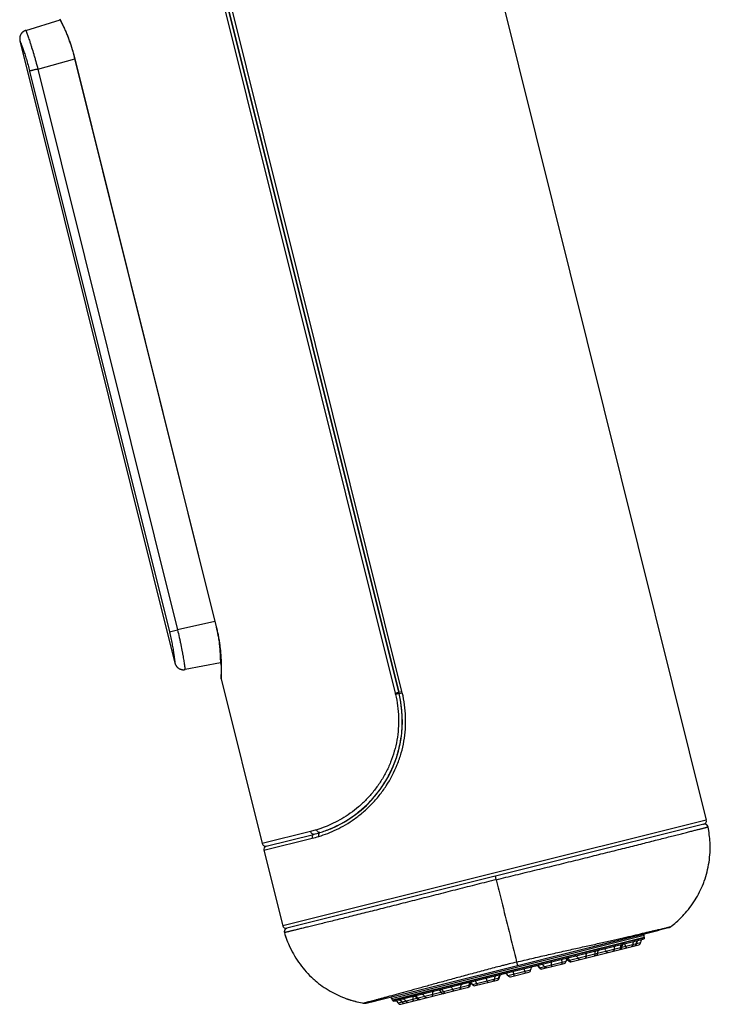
# Model space of a CAD drawing. Header units: millimetres. Extents: x 334 to 1070, y -10 to 753.
# Tile 22 of 23: x 1011 to 1070, y 620 to 705. Entities that reach past the tile are written whole.
import ezdxf

# ---------------------------------------------------------------- set-up
doc = ezdxf.new("R2010")
doc.units = ezdxf.units.MM
doc.header["$LTSCALE"] = 65.395
doc.layers.get('0').update_dxf_attribs({"linetype": 'CONTINUOUS'})

msp = doc.modelspace()

# ---------------------------------------------------------------- linework, layer by layer
at = {"color": 7, "linetype": 'CONTINUOUS'}
for p, q in [((1048.991, 720.461), (1069.986, 636.257)), ((1043.531, 647.235), (1026.658, 714.893)), ((1026.663, 714.894), (1043.533, 647.236)), ((1011.457, 704.12), (1014.412, 705.023)), ((1014.369, 705.106), (1014.409, 705.029)), ((1014.408, 705.032), (1014.44, 704.968)), ((1010.949, 703.221), (1024.283, 649.742)), ((1015.605, 701.911), (1027.837, 652.853)), ((1028.19, 649.778), (1025.153, 649.187)), ((1028.19, 649.778), (1028.265, 649.479)), ((1028.261, 649.67), (1028.264, 649.527)), ((1028.264, 649.527), (1028.266, 649.392)), ((1028.265, 649.038), (1028.264, 648.938)), ((1028.266, 649.147), (1028.265, 649.038)), ((1028.266, 649.392), (1028.266, 649.265)), ((1028.266, 649.265), (1028.266, 649.147)), ((1028.254, 648.563), (1028.25, 648.484)), ((1028.25, 648.484), (1028.25, 648.483)), ((1028.252, 648.441), (1028.252, 648.436)), ((1028.252, 648.436), (1028.253, 648.426)), ((1028.253, 648.426), (1028.254, 648.423)), ((1028.257, 648.664), (1028.254, 648.563)), ((1028.254, 648.423), (1028.256, 648.412)), ((1028.256, 648.412), (1028.256, 648.41)), ((1028.256, 648.41), (1028.259, 648.397)), ((1028.26, 648.767), (1028.257, 648.664)), ((1028.259, 648.397), (1031.79, 634.235)), ((1028.262, 648.847), (1028.26, 648.767)), ((1028.264, 648.938), (1028.262, 648.847)), ((1069.767, 635.893), (1033.915, 626.954)), ((1069.751, 635.889), (1069.767, 635.893)), ((1069.78, 635.896), (1069.767, 635.893)), ((1069.806, 635.9), (1069.804, 635.899)), ((1069.809, 635.9), (1069.806, 635.9)), ((1069.825, 635.901), (1069.809, 635.9)), ((1070.134, 635.663), (1070.13, 635.677)), ((1032.123, 634.007), (1036.209, 635.026)), ((1036.739, 635.173), (1036.753, 635.177)), ((1031.935, 633.653), (1033.551, 627.172)), ((1038.847, 628.184), (1033.916, 626.954)), ((1067.779, 627.833), (1067.903, 627.958)), ((1067.956, 628.013), (1068.063, 628.128)), ((1066.91, 627.081), (1066.924, 627.092)), ((1066.924, 627.092), (1067.03, 627.173)), ((1067.402, 627.481), (1067.528, 627.594)), ((1067.528, 627.594), (1067.654, 627.711)), ((1067.654, 627.711), (1067.779, 627.833)), ((1033.878, 626.942), (1033.876, 626.941)), ((1033.878, 626.942), (1033.878, 626.942)), ((1033.9, 626.95), (1033.915, 626.954)), ((1033.924, 626.956), (1033.915, 626.954)), ((1053.745, 623.764), (1066.744, 627.006)), ((1057.844, 624.787), (1065.918, 626.8)), ((1064.64, 626.351), (1064.61, 626.474)), ((1066.744, 627.006), (1065.917, 626.8)), ((1066.744, 627.006), (1066.764, 627.011)), ((1066.764, 627.011), (1066.783, 627.017)), ((1066.783, 627.017), (1066.802, 627.024)), ((1043.055, 620.677), (1064.628, 626.056)), ((1058.345, 624.077), (1064.177, 625.531)), ((1064.629, 626.12), (1064.628, 626.056)), ((1040.741, 620.523), (1053.742, 623.764)), ((1053.742, 623.764), (1053.745, 623.764)), ((1055.858, 623.457), (1057.772, 623.934)), ((1053.152, 622.782), (1054.724, 623.174)), ((1050.105, 622.022), (1052.019, 622.5)), ((1043.699, 620.425), (1049.532, 621.879)), ((1039.052, 620.897), (1039.211, 620.843)), ((1039.052, 620.897), (1039.106, 620.879)), ((1039.106, 620.879), (1039.272, 620.823)), ((1039.272, 620.823), (1039.439, 620.77)), ((1039.439, 620.77), (1039.607, 620.721)), ((1039.607, 620.721), (1039.773, 620.676)), ((1039.773, 620.676), (1039.937, 620.635)), ((1040.54, 620.514), (1040.559, 620.512)), ((1040.54, 620.514), (1040.558, 620.512)), ((1040.682, 620.512), (1040.702, 620.515)), ((1040.702, 620.515), (1040.722, 620.518)), ((1040.72, 620.518), (1040.722, 620.518)), ((1040.722, 620.518), (1040.741, 620.523)), ((1040.741, 620.523), (1041.567, 620.729)), ((1042.906, 620.932), (1042.875, 621.055)), ((1043.024, 620.733), (1043.055, 620.677))]:
    msp.add_line(p, q, dxfattribs=at)
at = {"color": 9, "linetype": 'CONTINUOUS'}
for p, q in [((1026.354, 714.812), (1043.223, 647.158)), ((1043.811, 647.305), (1026.941, 714.964)), ((1014.424, 705.029), (1014.419, 705.039)), ((1012.488, 700.796), (1015.664, 701.677)), ((1015.639, 701.831), (1015.626, 701.828)), ((1027.85, 652.856), (1015.639, 701.831)), ((1012.488, 700.796), (1024.503, 652.606)), ((1011.785, 700.621), (1023.8, 652.431)), ((1027.72, 653.319), (1024.503, 652.606)), ((1023.8, 652.431), (1024.503, 652.606)), ((1028.259, 648.397), (1028.263, 648.475)), ((1028.263, 648.475), (1028.263, 648.497)), ((1043.223, 647.158), (1043.529, 647.235)), ((1043.556, 647.121), (1043.25, 647.047)), ((1043.533, 647.236), (1043.811, 647.305)), ((1043.561, 647.122), (1043.84, 647.19)), ((1043.84, 647.19), (1043.811, 647.305)), ((1069.986, 636.256), (1033.551, 627.172)), ((1035.946, 635.271), (1031.79, 634.235)), ((1031.935, 633.653), (1036.091, 634.689)), ((1051.844, 631.407), (1051.84, 631.423)), ((1042.906, 620.932), (1064.64, 626.351)), ((1042.982, 620.791), (1064.639, 626.191)), ((1064.629, 626.12), (1043.024, 620.733)), ((1058.116, 624.185), (1064.329, 625.734)), ((1063.877, 625.456), (1063.876, 625.459)), ((1055.629, 623.564), (1057.923, 624.136)), ((1052.923, 622.89), (1054.876, 623.377)), ((1053.356, 623.245), (1053.453, 622.857)), ((1054.424, 623.099), (1054.327, 623.487)), ((1043.47, 620.533), (1049.683, 622.082)), ((1049.876, 622.13), (1052.171, 622.702)), ((1043.999, 620.503), (1044, 620.5))]:
    msp.add_line(p, q, dxfattribs=at)
at = {"color": 7, "linetype": 'CONTINUOUS'}
for points in [[(1014.44, 704.968), (1014.505, 704.84), (1014.538, 704.774), (1014.571, 704.705), (1014.605, 704.635), (1014.64, 704.564), (1014.674, 704.49), (1014.709, 704.415), (1014.744, 704.339), (1014.779, 704.261), (1014.815, 704.182), (1014.85, 704.101), (1014.886, 704.02), (1014.921, 703.937), (1014.956, 703.852), (1014.991, 703.767), (1015.026, 703.681), (1015.061, 703.594), (1015.095, 703.506), (1015.129, 703.417), (1015.163, 703.327), (1015.196, 703.236), (1015.229, 703.145), (1015.261, 703.053), (1015.293, 702.96), (1015.324, 702.867), (1015.355, 702.773), (1015.385, 702.679), (1015.415, 702.584), (1015.444, 702.489), (1015.472, 702.394), (1015.5, 702.298), (1015.528, 702.202), (1015.554, 702.105), (1015.58, 702.008), (1015.605, 701.911)], [(1011.457, 704.12), (1011.442, 704.115), (1011.416, 704.106), (1011.39, 704.096), (1011.365, 704.085), (1011.34, 704.073), (1011.315, 704.06), (1011.291, 704.046), (1011.268, 704.031), (1011.245, 704.016), (1011.223, 704), (1011.201, 703.982), (1011.18, 703.964), (1011.159, 703.946), (1011.14, 703.926), (1011.121, 703.906), (1011.102, 703.885), (1011.085, 703.864), (1011.068, 703.841), (1011.053, 703.819), (1011.038, 703.795), (1011.024, 703.771), (1011.01, 703.747), (1010.998, 703.722), (1010.987, 703.697), (1010.976, 703.671), (1010.967, 703.645), (1010.958, 703.619), (1010.951, 703.592), (1010.944, 703.565), (1010.939, 703.538), (1010.934, 703.511), (1010.931, 703.483), (1010.928, 703.456), (1010.927, 703.428), (1010.927, 703.4), (1010.927, 703.372), (1010.929, 703.345), (1010.931, 703.317), (1010.935, 703.29), (1010.94, 703.262), (1010.945, 703.235), (1010.949, 703.221)], [(1027.837, 652.853), (1027.857, 652.771), (1027.88, 652.674), (1027.902, 652.577), (1027.924, 652.479), (1027.945, 652.382), (1027.966, 652.284), (1027.986, 652.187), (1028.005, 652.089), (1028.023, 651.992), (1028.04, 651.895), (1028.057, 651.797), (1028.073, 651.701), (1028.089, 651.604), (1028.103, 651.508), (1028.117, 651.412), (1028.13, 651.316), (1028.143, 651.221), (1028.155, 651.126), (1028.166, 651.032), (1028.176, 650.939), (1028.186, 650.847), (1028.195, 650.755), (1028.203, 650.664), (1028.211, 650.574), (1028.218, 650.485), (1028.225, 650.398), (1028.231, 650.311), (1028.237, 650.226), (1028.241, 650.142), (1028.246, 650.059), (1028.25, 649.978), (1028.253, 649.899), (1028.256, 649.821), (1028.259, 649.745), (1028.261, 649.67)], [(1024.283, 649.742), (1024.286, 649.728), (1024.294, 649.702), (1024.303, 649.675), (1024.312, 649.649), (1024.323, 649.624), (1024.334, 649.599), (1024.347, 649.574), (1024.36, 649.55), (1024.375, 649.526), (1024.39, 649.503), (1024.406, 649.48), (1024.423, 649.458), (1024.44, 649.436), (1024.459, 649.416), (1024.478, 649.396), (1024.498, 649.376), (1024.518, 649.358), (1024.539, 649.34), (1024.561, 649.323), (1024.584, 649.307), (1024.607, 649.291), (1024.63, 649.277), (1024.655, 649.263), (1024.679, 649.251), (1024.704, 649.239), (1024.73, 649.228), (1024.756, 649.218), (1024.782, 649.209), (1024.809, 649.201), (1024.835, 649.194), (1024.862, 649.188), (1024.89, 649.183), (1024.917, 649.179), (1024.945, 649.176), (1024.972, 649.175), (1025, 649.174), (1025.028, 649.174), (1025.056, 649.175), (1025.083, 649.177), (1025.111, 649.18), (1025.138, 649.185), (1025.153, 649.187)], [(1028.25, 648.483), (1028.25, 648.472), (1028.25, 648.461), (1028.251, 648.451), (1028.252, 648.441)], [(1069.804, 635.899), (1069.792, 635.898), (1069.78, 635.896)], [(1070.13, 635.677), (1070.13, 635.677), (1070.129, 635.683), (1070.127, 635.689), (1070.125, 635.695), (1070.123, 635.701), (1070.121, 635.707), (1070.119, 635.712), (1070.117, 635.718), (1070.114, 635.723), (1070.112, 635.729), (1070.109, 635.734), (1070.107, 635.739), (1070.104, 635.744), (1070.102, 635.749), (1070.099, 635.753), (1070.096, 635.758), (1070.093, 635.763), (1070.09, 635.767), (1070.087, 635.772), (1070.084, 635.776), (1070.081, 635.78), (1070.078, 635.784), (1070.075, 635.788), (1070.072, 635.792), (1070.068, 635.796), (1070.065, 635.8), (1070.062, 635.804), (1070.059, 635.807), (1070.055, 635.811), (1070.052, 635.814), (1070.048, 635.817), (1070.045, 635.821), (1070.042, 635.824), (1070.038, 635.827), (1070.035, 635.83), (1070.031, 635.833), (1070.028, 635.836), (1070.024, 635.838), (1070.021, 635.841), (1070.017, 635.844), (1070.014, 635.846), (1070.011, 635.848), (1070.007, 635.851), (1070.004, 635.853), (1070.001, 635.855), (1069.997, 635.857), (1069.994, 635.859), (1069.991, 635.861), (1069.987, 635.863), (1069.984, 635.865), (1069.981, 635.866), (1069.978, 635.868), (1069.975, 635.87), (1069.972, 635.871), (1069.968, 635.873), (1069.965, 635.874), (1069.962, 635.876), (1069.959, 635.877), (1069.956, 635.878), (1069.953, 635.88), (1069.95, 635.881), (1069.947, 635.882), (1069.944, 635.883), (1069.941, 635.884), (1069.938, 635.885), (1069.935, 635.886), (1069.932, 635.887), (1069.929, 635.888), (1069.926, 635.889), (1069.923, 635.89), (1069.92, 635.891), (1069.917, 635.892), (1069.914, 635.892), (1069.911, 635.893), (1069.908, 635.894), (1069.905, 635.894), (1069.903, 635.895), (1069.9, 635.896), (1069.897, 635.896), (1069.894, 635.897), (1069.891, 635.897), (1069.888, 635.898), (1069.886, 635.898), (1069.883, 635.899), (1069.88, 635.899), (1069.877, 635.899), (1069.874, 635.9), (1069.872, 635.9), (1069.869, 635.9), (1069.866, 635.9), (1069.864, 635.901), (1069.861, 635.901), (1069.858, 635.901), (1069.856, 635.901), (1069.853, 635.901), (1069.85, 635.901), (1069.848, 635.901), (1069.845, 635.902), (1069.843, 635.902), (1069.84, 635.902), (1069.838, 635.902), (1069.835, 635.902), (1069.833, 635.901), (1069.83, 635.901), (1069.828, 635.901), (1069.825, 635.901)], [(1070.305, 634.326), (1070.296, 634.483), (1070.282, 634.657), (1070.265, 634.831), (1070.245, 635.003), (1070.221, 635.174), (1070.194, 635.343), (1070.164, 635.511), (1070.134, 635.663)], [(1067.903, 627.958), (1068.023, 628.085), (1068.063, 628.128)], [(1066.802, 627.024), (1066.821, 627.032), (1066.84, 627.04), (1066.858, 627.05), (1066.876, 627.06), (1066.894, 627.071), (1066.91, 627.081)], [(1066.814, 627.029), (1066.816, 627.03), (1066.819, 627.031), (1066.821, 627.032), (1066.824, 627.033), (1066.826, 627.034), (1066.829, 627.035)], [(1066.831, 627.036), (1066.834, 627.038), (1066.836, 627.039), (1066.839, 627.04), (1066.841, 627.041), (1066.844, 627.043), (1066.847, 627.044)], [(1066.852, 627.046), (1066.854, 627.048), (1066.857, 627.049), (1066.86, 627.051), (1066.862, 627.052), (1066.865, 627.053)], [(1066.87, 627.056), (1066.873, 627.058), (1066.876, 627.06), (1066.878, 627.061), (1066.881, 627.063), (1066.884, 627.064), (1066.886, 627.066), (1066.889, 627.068), (1066.892, 627.069), (1066.894, 627.071), (1066.897, 627.073), (1066.9, 627.075)], [(1066.905, 627.078), (1066.908, 627.08), (1066.911, 627.082), (1066.911, 627.082)], [(1067.03, 627.173), (1067.152, 627.27), (1067.276, 627.373), (1067.402, 627.481)], [(1033.876, 626.941), (1033.873, 626.94), (1033.871, 626.939), (1033.869, 626.938), (1033.867, 626.937), (1033.865, 626.936), (1033.863, 626.936), (1033.861, 626.935), (1033.858, 626.933), (1033.856, 626.932), (1033.854, 626.931), (1033.852, 626.93), (1033.85, 626.929), (1033.847, 626.928), (1033.845, 626.927), (1033.843, 626.925), (1033.84, 626.924), (1033.838, 626.923), (1033.836, 626.921), (1033.833, 626.92), (1033.831, 626.918), (1033.828, 626.917), (1033.826, 626.915), (1033.823, 626.914), (1033.821, 626.912), (1033.818, 626.911), (1033.816, 626.909), (1033.814, 626.907), (1033.811, 626.905), (1033.809, 626.904), (1033.806, 626.902), (1033.804, 626.9), (1033.801, 626.898), (1033.799, 626.896), (1033.796, 626.894), (1033.794, 626.892), (1033.791, 626.89), (1033.789, 626.887), (1033.786, 626.885), (1033.784, 626.883), (1033.781, 626.881), (1033.779, 626.878), (1033.776, 626.876), (1033.774, 626.874), (1033.772, 626.871), (1033.769, 626.869), (1033.767, 626.866), (1033.764, 626.864), (1033.762, 626.861), (1033.76, 626.858), (1033.757, 626.855), (1033.755, 626.853), (1033.753, 626.85), (1033.75, 626.847), (1033.748, 626.844), (1033.746, 626.841), (1033.744, 626.838), (1033.741, 626.835), (1033.739, 626.831), (1033.737, 626.828), (1033.735, 626.825), (1033.733, 626.821), (1033.73, 626.818), (1033.728, 626.814), (1033.726, 626.811), (1033.724, 626.807), (1033.722, 626.803), (1033.72, 626.799), (1033.718, 626.795), (1033.716, 626.79), (1033.714, 626.786), (1033.712, 626.782), (1033.71, 626.777), (1033.708, 626.773), (1033.706, 626.768), (1033.704, 626.763), (1033.703, 626.758), (1033.701, 626.753), (1033.7, 626.748), (1033.698, 626.743), (1033.697, 626.738), (1033.695, 626.733), (1033.694, 626.727), (1033.693, 626.722), (1033.692, 626.716), (1033.691, 626.711), (1033.69, 626.705), (1033.689, 626.699), (1033.689, 626.694), (1033.688, 626.688), (1033.688, 626.682), (1033.687, 626.676), (1033.687, 626.67), (1033.687, 626.664), (1033.687, 626.657), (1033.687, 626.651), (1033.688, 626.645), (1033.688, 626.639), (1033.689, 626.632), (1033.689, 626.626), (1033.69, 626.619), (1033.691, 626.612), (1033.692, 626.606), (1033.694, 626.599), (1033.695, 626.592), (1033.697, 626.585), (1033.699, 626.579)], [(1033.699, 626.579), (1033.743, 626.432), (1033.795, 626.269), (1033.851, 626.107), (1033.91, 625.945), (1033.973, 625.784), (1034.039, 625.623), (1034.109, 625.463), (1034.175, 625.32)], [(1033.9, 626.95), (1033.891, 626.947), (1033.878, 626.942)], [(1066.802, 627.024), (1066.804, 627.025), (1066.806, 627.026), (1066.809, 627.027)], [(1039.937, 620.635), (1040.099, 620.598), (1040.256, 620.565)], [(1040.256, 620.565), (1040.408, 620.537), (1040.54, 620.514)], [(1040.558, 620.512), (1040.559, 620.512), (1040.563, 620.511), (1040.566, 620.511)], [(1040.559, 620.512), (1040.579, 620.51), (1040.599, 620.508), (1040.62, 620.508), (1040.641, 620.508), (1040.661, 620.51), (1040.682, 620.512)], [(1040.57, 620.51), (1040.573, 620.51), (1040.576, 620.51), (1040.579, 620.51), (1040.583, 620.509), (1040.586, 620.509)], [(1040.592, 620.509), (1040.596, 620.509), (1040.599, 620.508), (1040.602, 620.508), (1040.605, 620.508), (1040.608, 620.508)], [(1040.611, 620.508), (1040.614, 620.508), (1040.617, 620.508), (1040.62, 620.508), (1040.624, 620.508), (1040.627, 620.508), (1040.629, 620.508)], [(1040.632, 620.508), (1040.635, 620.508), (1040.638, 620.508), (1040.641, 620.508), (1040.644, 620.508), (1040.647, 620.509), (1040.65, 620.509)], [(1040.653, 620.509), (1040.655, 620.509), (1040.658, 620.509), (1040.661, 620.51), (1040.664, 620.51), (1040.667, 620.51), (1040.669, 620.51)], [(1040.675, 620.511), (1040.677, 620.511), (1040.68, 620.511), (1040.682, 620.512)]]:
    msp.add_lwpolyline(points, dxfattribs=at)
for centre, radius, start, end in [((1028.55, 648.47), 0.3, 181.16229, 193.99973), ((1025.913, 642.839), 18.161, 13.64346, 14.0112), ((1033.779, 644.751), 10.065, 10.3882, 13.6278), ((1033.824, 644.762), 10.019, 348.67555, 10.37227), ((1033.822, 644.76), 10.021, 292.65916, 348.68768), ((1069.694, 636.184), 0.3, 284.03021, 14), ((1069.84, 635.601), 0.3, 96.76083, 101.45541), ((1069.84, 635.602), 0.3, 11.85836, 96.46602), ((1061.785, 633.916), 8.529, 2.75911, 11.82214), ((1033.611, 645.455), 10.747, 283.98647, 286.92015), ((1032.081, 634.307), 0.3, 193.99831, 277.73035), ((1032.226, 633.725), 0.3, 110.22698, 194), ((1061.989, 633.829), 8.316, 338.58685, 340.05691), ((1061.794, 633.874), 8.503, 308.13218, 316.18692), ((1061.732, 633.936), 8.592, 316.17855, 316.42017), ((1033.842, 627.245), 0.3, 194, 283.9411), ((1066.622, 627.493), 0.502, 290.96241, 304.94301), ((1066.623, 627.491), 0.5, 304.96887, 307.05347), ((1061.904, 633.741), 8.331, 307.05427, 308.10284), ((1033.987, 626.662), 0.3, 111.32032, 196.13949), ((1041.9, 628.958), 8.539, 196.17479, 205.21601), ((1033.987, 626.662), 0.3, 106.80785, 111.22445), ((1064.909, 626.118), 0.28, 164.96181, 179.71531), ((1064.33, 626.274), 0.32, 344.96181, 14), ((1066.623, 627.491), 0.5, 284.00044, 290.93606), ((1063.016, 625.344), 0.3, 104, 182.46304), ((1063.793, 625.641), 0.2, 284, 2.46304), ((1064.292, 625.663), 0.3, 104, 182.46304), ((1064.129, 625.725), 0.2, 284, 2.46304), ((1064.629, 625.746), 0.3, 104, 182.46304), ((1060.425, 624.801), 0.2, 284, 2.46304), ((1060.924, 624.823), 0.3, 104, 182.46304), ((1062.516, 625.323), 0.2, 284, 2.46304), ((1055.176, 623.39), 0.3, 104, 182.46304), ((1055.358, 623.435), 0.3, 25.53696, 104), ((1057.723, 624.128), 0.2, 284, 2.46304), ((1058.223, 624.149), 0.3, 104, 182.46304), ((1057.846, 624.055), 0.3, 25.53696, 63.58447), ((1058.297, 624.271), 0.2, 205.53696, 284), ((1052.471, 622.715), 0.3, 104, 182.46304), ((1052.653, 622.761), 0.3, 25.53696, 104), ((1053.104, 622.976), 0.2, 205.53696, 284), ((1054.676, 623.368), 0.2, 284, 2.46304), ((1055.809, 623.651), 0.2, 205.53696, 284), ((1041.761, 628.787), 8.327, 227.86066, 229.35842), ((1049.483, 622.073), 0.2, 284, 2.46304), ((1049.605, 622.001), 0.3, 25.53696, 104), ((1049.983, 622.095), 0.3, 144.41553, 182.46304), ((1050.057, 622.216), 0.2, 205.53696, 284), ((1051.971, 622.694), 0.2, 284, 2.46304), ((1046.904, 621.327), 0.3, 25.53696, 104), ((1047.355, 621.543), 0.2, 205.53696, 284), ((1041.937, 628.999), 8.6, 251.51446, 251.73003), ((1041.911, 628.916), 8.513, 251.7218, 259.70577), ((1041.877, 628.749), 8.342, 259.73455, 260.78257), ((1040.62, 621.008), 0.5, 260.78339, 262.95446), ((1040.62, 621.01), 0.502, 262.98105, 277.08618), ((1040.62, 621.008), 0.5, 277.11321, 281.53386), ((1040.62, 621.008), 0.5, 281.68684, 283.99956), ((1043.216, 621.01), 0.32, 194, 223.03819), ((1042.778, 620.6), 0.28, 28.28469, 43.03819), ((1043.2, 620.404), 0.3, 25.53696, 104), ((1043.536, 620.488), 0.3, 25.53696, 104), ((1043.651, 620.619), 0.2, 205.53696, 284), ((1043.987, 620.703), 0.2, 205.53696, 284), ((1044.813, 620.806), 0.3, 25.53696, 104), ((1045.264, 621.021), 0.2, 205.53696, 284)]:
    msp.add_arc(centre, radius, start, end, dxfattribs=at)
at = {"color": 9, "linetype": 'CONTINUOUS'}
for centre, radius, start, end in [((1033.432, 645.396), 11.032, 283.94618, 286.97859), ((1063.782, 625.619), 0.181, 284.00374, 290.34186), ((1060.479, 624.681), 0.07, 276.8177, 278.87311), ((1060.479, 624.68), 0.0693, 278.87118, 283.99417), ((1055.828, 623.636), 0.181, 280.82646, 283.99885), ((1051.961, 622.672), 0.181, 284.00374, 290.34186), ((1047.364, 621.41), 0.0693, 284.00583, 289.12882), ((1047.364, 621.411), 0.07, 289.12689, 291.1823), ((1044.007, 620.688), 0.181, 280.82646, 283.99885)]:
    msp.add_arc(centre, radius, start, end, dxfattribs=at)
for points, knots in [([(1015.639, 701.831), (1015.561, 702.145), (1015.387, 702.752), (1015, 703.828), (1014.658, 704.574), (1014.424, 705.029)], [0, 0, 0, 0, 0.283065, 0.552114, 1, 1, 1, 1]), ([(1011.457, 704.12), (1011.457, 704.119), (1011.458, 704.118), (1011.459, 704.115), (1011.461, 704.11), (1011.465, 704.1), (1011.471, 704.082), (1011.481, 704.054), (1011.494, 704.019), (1011.509, 703.976), (1011.528, 703.926), (1011.557, 703.844), (1011.6, 703.723), (1011.658, 703.558), (1011.724, 703.366), (1011.797, 703.149), (1011.875, 702.91), (1011.99, 702.551), (1012.107, 702.17), (1012.225, 701.768), (1012.346, 701.341), (1012.433, 701.015), (1012.488, 700.796)], [0, 0, 0, 0, 0.000303, 0.001209, 0.002718, 0.004828, 0.010847, 0.019252, 0.030022, 0.04313, 0.058544, 0.076225, 0.11821, 0.168677, 0.227136, 0.293024, 0.365711, 0.444501, 0.617328, 0.709711, 0.8049, 1, 1, 1, 1]), ([(1010.949, 703.221), (1010.951, 703.217), (1010.954, 703.208), (1010.96, 703.192), (1010.973, 703.161), (1010.994, 703.107), (1011.025, 703.025), (1011.065, 702.921), (1011.134, 702.739), (1011.234, 702.462), (1011.366, 702.076), (1011.508, 701.63), (1011.651, 701.138), (1011.741, 700.796), (1011.785, 700.621)], [0, 0, 0, 0, 0.004699, 0.01054, 0.018691, 0.041877, 0.074107, 0.115097, 0.164557, 0.287226, 0.438082, 0.611772, 0.801674, 1, 1, 1, 1]), ([(1012.488, 700.796), (1012.466, 700.79), (1012.424, 700.779), (1012.34, 700.759), (1012.24, 700.734), (1012.143, 700.709), (1012.07, 700.691), (1012.021, 700.679), (1011.975, 700.668), (1011.933, 700.657), (1011.896, 700.648), (1011.868, 700.641), (1011.849, 700.636), (1011.836, 700.633), (1011.824, 700.63), (1011.813, 700.627), (1011.804, 700.625), (1011.798, 700.623), (1011.793, 700.622), (1011.79, 700.623), (1011.787, 700.623), (1011.786, 700.621), (1011.785, 700.621)], [0, 0, 0, 0, 0.091315, 0.181703, 0.356883, 0.520067, 0.595547, 0.666155, 0.731338, 0.790584, 0.843432, 0.889467, 0.909815, 0.928328, 0.944972, 0.959715, 0.972529, 0.983383, 0.988166, 0.992602, 0.996332, 1, 1, 1, 1]), ([(1023.8, 652.431), (1023.844, 652.256), (1023.925, 651.911), (1024.029, 651.41), (1024.113, 650.949), (1024.178, 650.546), (1024.219, 650.255), (1024.244, 650.062), (1024.258, 649.951), (1024.269, 649.864), (1024.276, 649.801), (1024.28, 649.763), (1024.282, 649.746), (1024.283, 649.742)], [0, 0, 0, 0, 0.19831, 0.388192, 0.561877, 0.712721, 0.835393, 0.884858, 0.925856, 0.958091, 0.981282, 0.995288, 1, 1, 1, 1]), ([(1024.503, 652.606), (1024.558, 652.386), (1024.634, 652.058), (1024.727, 651.624), (1024.812, 651.215), (1024.888, 650.823), (1024.955, 650.452), (1024.997, 650.204), (1025.035, 649.978), (1025.067, 649.778), (1025.09, 649.627), (1025.106, 649.521), (1025.116, 649.453), (1025.124, 649.392), (1025.132, 649.339), (1025.139, 649.294), (1025.144, 649.256), (1025.147, 649.231), (1025.15, 649.214), (1025.151, 649.205), (1025.152, 649.197), (1025.153, 649.192), (1025.153, 649.189), (1025.153, 649.188), (1025.153, 649.187)], [0, 0, 0, 0, 0.195097, 0.290285, 0.382667, 0.555492, 0.634281, 0.706967, 0.772856, 0.831315, 0.881782, 0.903863, 0.923769, 0.94145, 0.956865, 0.969973, 0.980744, 0.98915, 0.992459, 0.99517, 0.997281, 0.99879, 0.999697, 1, 1, 1, 1]), ([(1028.263, 648.497), (1028.286, 649.02), (1028.285, 649.987), (1028.172, 651.193), (1028.019, 652.121), (1027.911, 652.61), (1027.85, 652.856)], [0, 0, 0, 0, 0.357803, 0.658787, 0.826731, 1, 1, 1, 1]), ([(1043.25, 647.047), (1043.328, 646.727), (1043.45, 646.078), (1043.533, 645.092), (1043.513, 644.102), (1043.349, 642.796), (1042.984, 641.524), (1042.437, 640.336), (1041.946, 639.496), (1041.381, 638.719), (1040.755, 638.011), (1040.082, 637.38), (1039.375, 636.83), (1038.65, 636.361), (1037.701, 635.855), (1036.965, 635.567), (1036.477, 635.418)], [0, 0, 0, 0, 0.066682, 0.13336, 0.200028, 0.266666, 0.399468, 0.465575, 0.531175, 0.596003, 0.659743, 0.722056, 0.782543, 0.840832, 0.896722, 1, 1, 1, 1]), ([(1036.654, 634.845), (1037.172, 635.003), (1037.956, 635.31), (1038.966, 635.848), (1039.739, 636.349), (1040.492, 636.937), (1041.208, 637.61), (1041.873, 638.364), (1042.674, 639.472), (1043.314, 640.704), (1043.762, 642.017), (1043.995, 643.036), (1044.121, 644.075), (1044.139, 645.122), (1044.051, 646.165), (1043.922, 646.851), (1043.84, 647.19)], [0, 0, 0, 0, 0.10343, 0.159532, 0.218069, 0.278831, 0.341361, 0.405267, 0.470188, 0.60168, 0.66795, 0.734321, 0.800728, 0.867148, 0.933573, 1, 1, 1, 1]), ([(1051.915, 631.127), (1052.193, 631.195), (1052.748, 631.332), (1053.859, 631.605), (1055.248, 631.942), (1056.907, 632.345), (1058.543, 632.747), (1060.137, 633.141), (1061.669, 633.523), (1063.121, 633.887), (1064.476, 634.227), (1065.536, 634.495), (1066.322, 634.694), (1066.861, 634.83), (1067.364, 634.958), (1067.829, 635.076), (1068.255, 635.185), (1068.64, 635.282), (1068.981, 635.37), (1069.239, 635.435), (1069.423, 635.482), (1069.545, 635.513), (1069.655, 635.541), (1069.754, 635.567), (1069.841, 635.589), (1069.917, 635.608), (1069.982, 635.625), (1070.028, 635.637), (1070.06, 635.645), (1070.079, 635.649), (1070.095, 635.654), (1070.109, 635.657), (1070.118, 635.659), (1070.124, 635.661), (1070.127, 635.662), (1070.13, 635.662), (1070.132, 635.663), (1070.133, 635.663), (1070.134, 635.663), (1070.134, 635.663)], [0, 0, 0, 0, 0.045705, 0.09141, 0.182807, 0.274037, 0.364227, 0.452047, 0.536424, 0.616483, 0.691227, 0.759611, 0.791156, 0.820811, 0.848484, 0.874081, 0.897507, 0.918665, 0.937467, 0.953867, 0.961155, 0.96783, 0.973888, 0.979326, 0.984138, 0.988322, 0.991874, 0.994789, 0.996006, 0.997063, 0.997958, 0.998692, 0.999263, 0.999488, 0.999672, 0.999816, 0.999918, 0.999979, 1, 1, 1, 1]), ([(1036.477, 635.418), (1036.431, 635.404), (1036.319, 635.371), (1036.14, 635.321), (1036.006, 635.286), (1035.939, 635.27)], [0, 0, 0, 0, 0.254811, 0.631029, 1, 1, 1, 1]), ([(1036.208, 635.029), (1036.181, 635.026), (1036.121, 635.035), (1036.043, 635.088), (1035.981, 635.169), (1035.955, 635.236), (1035.946, 635.271)], [0, 0, 0, 0, 0.212737, 0.450676, 0.716649, 1, 1, 1, 1]), ([(1036.209, 635.026), (1036.183, 635.016), (1036.135, 634.98), (1036.09, 634.897), (1036.074, 634.796), (1036.082, 634.724), (1036.091, 634.689)], [0, 0, 0, 0, 0.212723, 0.450643, 0.716621, 1, 1, 1, 1]), ([(1036.738, 635.176), (1036.712, 635.173), (1036.653, 635.183), (1036.577, 635.236), (1036.515, 635.317), (1036.487, 635.383), (1036.477, 635.418)], [0, 0, 0, 0, 0.207288, 0.444824, 0.713519, 1, 1, 1, 1]), ([(1036.753, 635.177), (1036.741, 635.173), (1036.719, 635.159), (1036.679, 635.12), (1036.645, 635.049), (1036.633, 634.95), (1036.644, 634.88), (1036.654, 634.845)], [0, 0, 0, 0, 0.101548, 0.207868, 0.442535, 0.710404, 1, 1, 1, 1]), ([(1051.915, 631.127), (1051.907, 631.157), (1051.884, 631.25), (1051.861, 631.344), (1051.844, 631.407)], [0, 0, 0, 0, 0.322387, 1, 1, 1, 1]), ([(1051.915, 631.127), (1051.36, 630.99), (1050.249, 630.713), (1048.587, 630.293), (1046.933, 629.871), (1045.301, 629.455), (1043.71, 629.052), (1042.181, 628.667), (1040.73, 628.304), (1039.377, 627.966), (1038.317, 627.704), (1037.531, 627.51), (1036.993, 627.378), (1036.491, 627.255), (1036.027, 627.142), (1035.603, 627.039), (1035.219, 626.945), (1034.875, 626.862), (1034.615, 626.799), (1034.429, 626.754), (1034.305, 626.725), (1034.193, 626.698), (1034.091, 626.673), (1034.001, 626.652), (1033.923, 626.633), (1033.856, 626.617), (1033.808, 626.605), (1033.775, 626.597), (1033.756, 626.593), (1033.739, 626.589), (1033.725, 626.585), (1033.715, 626.583), (1033.709, 626.581), (1033.705, 626.581), (1033.703, 626.58), (1033.701, 626.58), (1033.7, 626.579), (1033.699, 626.579), (1033.699, 626.579)], [0, 0, 0, 0, 0.091394, 0.182778, 0.273996, 0.364156, 0.451904, 0.536193, 0.61615, 0.690793, 0.759101, 0.790587, 0.820151, 0.847686, 0.873119, 0.896403, 0.917486, 0.936317, 0.95284, 0.960217, 0.966993, 0.973161, 0.978712, 0.98364, 0.987935, 0.99159, 0.994598, 0.995856, 0.99695, 0.997878, 0.998639, 0.999233, 0.999467, 0.999658, 0.999808, 0.999914, 0.999979, 1, 1, 1, 1]), ([(1051.915, 631.127), (1052.066, 630.519), (1052.654, 628.159), (1053.239, 625.799), (1053.673, 624.046)], [0, 0, 0, 0, 0.257506, 1, 1, 1, 1]), ([(1053.673, 624.046), (1054.105, 624.154), (1054.967, 624.361), (1056.253, 624.656), (1057.516, 624.938), (1058.742, 625.21), (1059.917, 625.472), (1061.031, 625.722), (1062.073, 625.958), (1063.032, 626.177), (1063.899, 626.377), (1064.561, 626.531), (1065.04, 626.644), (1065.359, 626.719), (1065.649, 626.787), (1065.911, 626.85), (1066.144, 626.905), (1066.346, 626.953), (1066.496, 626.989), (1066.6, 627.014), (1066.667, 627.03), (1066.727, 627.044), (1066.778, 627.057), (1066.822, 627.067), (1066.858, 627.076), (1066.883, 627.082), (1066.899, 627.086), (1066.908, 627.088), (1066.914, 627.09), (1066.92, 627.091), (1066.922, 627.091), (1066.925, 627.092), (1066.924, 627.092)], [0, 0, 0, 0, 0.098238, 0.195577, 0.291084, 0.383762, 0.472633, 0.556851, 0.635636, 0.708216, 0.77388, 0.832081, 0.85823, 0.882329, 0.904316, 0.924126, 0.941705, 0.957019, 0.970045, 0.975693, 0.98076, 0.985244, 0.98914, 0.992445, 0.995157, 0.997272, 0.998104, 0.998786, 0.999317, 0.999697, 0.999924, 1, 1, 1, 1]), ([(1062.225, 625.456), (1062.198, 625.45), (1062.145, 625.423), (1062.086, 625.354), (1062.053, 625.265), (1062.049, 625.199), (1062.052, 625.166)], [0, 0, 0, 0, 0.2281, 0.46846, 0.726666, 1, 1, 1, 1]), ([(1062.622, 625.308), (1062.62, 625.341), (1062.623, 625.407), (1062.657, 625.496), (1062.715, 625.565), (1062.768, 625.592), (1062.795, 625.598)], [0, 0, 0, 0, 0.273334, 0.53154, 0.7719, 1, 1, 1, 1]), ([(1062.926, 625.623), (1062.925, 625.623), (1062.921, 625.625), (1062.916, 625.626), (1062.913, 625.626)], [0, 0, 0, 0, 0.265251, 1, 1, 1, 1]), ([(1062.936, 625.618), (1062.935, 625.618), (1062.932, 625.62), (1062.928, 625.622), (1062.926, 625.623)], [0, 0, 0, 0, 0.262735, 1, 1, 1, 1]), ([(1063.05, 625.415), (1063.042, 625.438), (1063.026, 625.483), (1062.998, 625.542), (1062.969, 625.587), (1062.947, 625.61), (1062.936, 625.618)], [0, 0, 0, 0, 0.315986, 0.597223, 0.828179, 1, 1, 1, 1]), ([(1063.147, 625.274), (1063.144, 625.273), (1063.135, 625.274), (1063.123, 625.281), (1063.11, 625.292), (1063.097, 625.309), (1063.084, 625.33), (1063.067, 625.365), (1063.056, 625.394), (1063.05, 625.415)], [0, 0, 0, 0, 0.060738, 0.135288, 0.23057, 0.348226, 0.48714, 0.644649, 1, 1, 1, 1]), ([(1063.669, 625.569), (1063.67, 625.546), (1063.665, 625.501), (1063.636, 625.439), (1063.588, 625.392), (1063.547, 625.374), (1063.526, 625.369)], [0, 0, 0, 0, 0.255535, 0.50737, 0.755046, 1, 1, 1, 1]), ([(1063.882, 625.869), (1063.85, 625.862), (1063.789, 625.834), (1063.718, 625.763), (1063.674, 625.671), (1063.667, 625.603), (1063.669, 625.569)], [0, 0, 0, 0, 0.244954, 0.49263, 0.744465, 1, 1, 1, 1]), ([(1063.845, 625.449), (1063.864, 625.456), (1063.9, 625.477), (1063.941, 625.523), (1063.965, 625.581), (1063.969, 625.623), (1063.968, 625.644)], [0, 0, 0, 0, 0.245003, 0.492967, 0.744826, 1, 1, 1, 1]), ([(1063.968, 625.644), (1063.967, 625.677), (1063.974, 625.746), (1064.018, 625.838), (1064.089, 625.909), (1064.15, 625.936), (1064.182, 625.944)], [0, 0, 0, 0, 0.255535, 0.50737, 0.755046, 1, 1, 1, 1]), ([(1058.951, 624.393), (1058.938, 624.423), (1058.904, 624.48), (1058.833, 624.543), (1058.749, 624.577), (1058.69, 624.575), (1058.663, 624.568)], [0, 0, 0, 0, 0.273334, 0.53154, 0.7719, 1, 1, 1, 1]), ([(1059.637, 624.564), (1059.64, 624.542), (1059.641, 624.501), (1059.629, 624.444), (1059.604, 624.401), (1059.578, 624.384), (1059.564, 624.381)], [0, 0, 0, 0, 0.306625, 0.578637, 0.806294, 1, 1, 1, 1]), ([(1059.747, 624.838), (1059.737, 624.836), (1059.718, 624.828), (1059.692, 624.808), (1059.671, 624.78), (1059.647, 624.732), (1059.632, 624.658), (1059.633, 624.596), (1059.637, 624.564)], [0, 0, 0, 0, 0.095011, 0.19497, 0.303639, 0.423087, 0.694289, 1, 1, 1, 1]), ([(1060.349, 624.576), (1060.363, 624.58), (1060.389, 624.597), (1060.414, 624.64), (1060.426, 624.697), (1060.425, 624.738), (1060.422, 624.76)], [0, 0, 0, 0, 0.193706, 0.421363, 0.693375, 1, 1, 1, 1]), ([(1060.422, 624.76), (1060.418, 624.792), (1060.417, 624.854), (1060.432, 624.927), (1060.456, 624.975), (1060.477, 625.003), (1060.503, 625.024), (1060.522, 625.032), (1060.532, 625.034)], [0, 0, 0, 0, 0.305711, 0.576913, 0.696361, 0.80503, 0.904989, 1, 1, 1, 1]), ([(1061.366, 624.995), (1061.354, 625.025), (1061.327, 625.081), (1061.279, 625.139), (1061.235, 625.17), (1061.203, 625.184), (1061.171, 625.19), (1061.15, 625.188), (1061.14, 625.186)], [0, 0, 0, 0, 0.305711, 0.576913, 0.696361, 0.80503, 0.904989, 1, 1, 1, 1]), ([(1061.517, 624.867), (1061.503, 624.864), (1061.472, 624.866), (1061.429, 624.893), (1061.392, 624.938), (1061.374, 624.975), (1061.366, 624.995)], [0, 0, 0, 0, 0.193706, 0.421363, 0.693375, 1, 1, 1, 1]), ([(1062.052, 625.166), (1062.054, 625.144), (1062.051, 625.1), (1062.029, 625.04), (1061.99, 624.994), (1061.955, 624.977), (1061.937, 624.972)], [0, 0, 0, 0, 0.273334, 0.53154, 0.7719, 1, 1, 1, 1]), ([(1062.546, 625.131), (1062.559, 625.14), (1062.583, 625.161), (1062.618, 625.219), (1062.625, 625.273), (1062.622, 625.308)], [0, 0, 0, 0, 0.231221, 0.47566, 1, 1, 1, 1]), ([(1053.673, 624.046), (1053.456, 623.993), (1053.132, 623.912), (1052.7, 623.804), (1052.27, 623.695), (1051.735, 623.557), (1050.89, 623.334), (1049.853, 623.056), (1048.64, 622.726), (1047.477, 622.408), (1046.374, 622.105), (1045.343, 621.821), (1044.393, 621.559), (1043.533, 621.323), (1042.877, 621.143), (1042.404, 621.014), (1042.089, 620.929), (1041.801, 620.851), (1041.542, 620.782), (1041.312, 620.72), (1041.112, 620.666), (1040.963, 620.627), (1040.86, 620.599), (1040.794, 620.581), (1040.735, 620.566), (1040.685, 620.552), (1040.641, 620.541), (1040.606, 620.532), (1040.582, 620.525), (1040.566, 620.521), (1040.557, 620.519), (1040.55, 620.517), (1040.545, 620.515), (1040.542, 620.515), (1040.541, 620.514), (1040.54, 620.514)], [0, 0, 0, 0, 0.049176, 0.073728, 0.098239, 0.147075, 0.195572, 0.291085, 0.383811, 0.472813, 0.557204, 0.636123, 0.708805, 0.774543, 0.83273, 0.858826, 0.882854, 0.904763, 0.9245, 0.94202, 0.957284, 0.970259, 0.97588, 0.980918, 0.98537, 0.989234, 0.992509, 0.995193, 0.997285, 0.998109, 0.998784, 0.999311, 0.99969, 0.999919, 1, 1, 1, 1]), ([(1053.673, 624.046), (1053.678, 624.026), (1053.687, 623.988), (1053.701, 623.933), (1053.713, 623.885), (1053.723, 623.849), (1053.729, 623.824), (1053.733, 623.809), (1053.736, 623.795), (1053.739, 623.785), (1053.741, 623.777), (1053.742, 623.772), (1053.743, 623.769), (1053.744, 623.767), (1053.744, 623.766), (1053.744, 623.765), (1053.744, 623.764), (1053.745, 623.764)], [0, 0, 0, 0, 0.21432, 0.409747, 0.582326, 0.728559, 0.790847, 0.845483, 0.892191, 0.930732, 0.960913, 0.972818, 0.98258, 0.990185, 0.995625, 0.998894, 1, 1, 1, 1]), ([(1055.323, 623.736), (1055.355, 623.743), (1055.422, 623.748), (1055.518, 623.718), (1055.6, 623.658), (1055.638, 623.601), (1055.653, 623.57)], [0, 0, 0, 0, 0.244954, 0.49263, 0.744465, 1, 1, 1, 1]), ([(1056.042, 623.667), (1056.028, 623.698), (1055.989, 623.755), (1055.908, 623.816), (1055.811, 623.845), (1055.745, 623.841), (1055.713, 623.833)], [0, 0, 0, 0, 0.255535, 0.50737, 0.755046, 1, 1, 1, 1]), ([(1056.262, 623.557), (1056.241, 623.552), (1056.196, 623.549), (1056.132, 623.569), (1056.078, 623.609), (1056.052, 623.647), (1056.042, 623.667)], [0, 0, 0, 0, 0.244954, 0.49263, 0.744465, 1, 1, 1, 1]), ([(1056.661, 623.822), (1056.665, 623.801), (1056.669, 623.77), (1056.67, 623.731), (1056.669, 623.706), (1056.665, 623.685), (1056.659, 623.669), (1056.652, 623.657), (1056.645, 623.653), (1056.641, 623.652)], [0, 0, 0, 0, 0.355351, 0.51286, 0.651774, 0.76943, 0.864712, 0.939262, 1, 1, 1, 1]), ([(1056.691, 624.077), (1056.686, 624.075), (1056.675, 624.069), (1056.663, 624.051), (1056.655, 624.026), (1056.65, 623.995), (1056.648, 623.958), (1056.649, 623.899), (1056.655, 623.853), (1056.661, 623.822)], [0, 0, 0, 0, 0.060737, 0.135288, 0.23057, 0.348226, 0.48714, 0.644649, 1, 1, 1, 1]), ([(1057.564, 623.882), (1057.567, 623.883), (1057.575, 623.887), (1057.582, 623.899), (1057.588, 623.915), (1057.591, 623.936), (1057.593, 623.961), (1057.592, 624), (1057.588, 624.031), (1057.584, 624.052)], [0, 0, 0, 0, 0.060738, 0.135288, 0.23057, 0.348226, 0.48714, 0.644649, 1, 1, 1, 1]), ([(1057.584, 624.052), (1057.578, 624.083), (1057.572, 624.129), (1057.57, 624.188), (1057.573, 624.225), (1057.578, 624.256), (1057.586, 624.281), (1057.598, 624.299), (1057.609, 624.305), (1057.614, 624.307)], [0, 0, 0, 0, 0.355351, 0.51286, 0.651774, 0.76943, 0.864712, 0.939263, 1, 1, 1, 1]), ([(1058.031, 624.38), (1058.07, 624.368), (1058.144, 624.321), (1058.193, 624.248), (1058.21, 624.208)], [0, 0, 0, 0, 0.478503, 1, 1, 1, 1]), ([(1058.21, 624.208), (1058.219, 624.188), (1058.242, 624.15), (1058.289, 624.108), (1058.345, 624.085), (1058.385, 624.087), (1058.403, 624.091)], [0, 0, 0, 0, 0.273334, 0.53154, 0.7719, 1, 1, 1, 1]), ([(1059.144, 624.276), (1059.126, 624.271), (1059.087, 624.27), (1059.031, 624.293), (1058.983, 624.335), (1058.96, 624.372), (1058.951, 624.393)], [0, 0, 0, 0, 0.2281, 0.46846, 0.726666, 1, 1, 1, 1]), ([(1051.97, 622.9), (1051.939, 622.892), (1051.878, 622.864), (1051.806, 622.793), (1051.763, 622.701), (1051.755, 622.633), (1051.757, 622.599)], [0, 0, 0, 0, 0.244954, 0.49263, 0.744465, 1, 1, 1, 1]), ([(1052.147, 622.696), (1052.145, 622.73), (1052.152, 622.798), (1052.196, 622.89), (1052.268, 622.961), (1052.328, 622.989), (1052.36, 622.997)], [0, 0, 0, 0, 0.255535, 0.50737, 0.755046, 1, 1, 1, 1]), ([(1055.653, 623.57), (1055.662, 623.551), (1055.686, 623.514), (1055.738, 623.474), (1055.799, 623.453), (1055.842, 623.454), (1055.862, 623.458)], [0, 0, 0, 0, 0.255361, 0.507215, 0.755035, 1, 1, 1, 1]), ([(1049.021, 622.164), (1048.994, 622.157), (1048.941, 622.131), (1048.882, 622.062), (1048.849, 621.973), (1048.845, 621.907), (1048.848, 621.874)], [0, 0, 0, 0, 0.2281, 0.46846, 0.726666, 1, 1, 1, 1]), ([(1049.513, 621.882), (1049.526, 621.89), (1049.551, 621.912), (1049.585, 621.97), (1049.592, 622.024), (1049.589, 622.059)], [0, 0, 0, 0, 0.231221, 0.47566, 1, 1, 1, 1]), ([(1049.589, 622.059), (1049.586, 622.103), (1049.594, 622.189), (1049.638, 622.266), (1049.667, 622.294)], [0, 0, 0, 0, 0.521497, 1, 1, 1, 1]), ([(1050.069, 622.426), (1050.075, 622.427), (1050.087, 622.426), (1050.106, 622.416), (1050.125, 622.398), (1050.144, 622.373), (1050.164, 622.341), (1050.19, 622.289), (1050.206, 622.245), (1050.215, 622.215)], [0, 0, 0, 0, 0.060737, 0.135288, 0.23057, 0.348226, 0.48714, 0.644649, 1, 1, 1, 1]), ([(1050.215, 622.215), (1050.222, 622.194), (1050.233, 622.165), (1050.25, 622.13), (1050.263, 622.109), (1050.276, 622.092), (1050.289, 622.081), (1050.301, 622.074), (1050.309, 622.073), (1050.313, 622.074)], [0, 0, 0, 0, 0.355351, 0.51286, 0.651774, 0.76943, 0.864712, 0.939262, 1, 1, 1, 1]), ([(1051.138, 622.445), (1051.129, 622.475), (1051.112, 622.519), (1051.086, 622.571), (1051.067, 622.603), (1051.048, 622.628), (1051.029, 622.646), (1051.01, 622.656), (1050.997, 622.657), (1050.992, 622.656)], [0, 0, 0, 0, 0.355351, 0.51286, 0.651774, 0.76943, 0.864712, 0.939263, 1, 1, 1, 1]), ([(1051.236, 622.304), (1051.232, 622.303), (1051.224, 622.304), (1051.211, 622.311), (1051.199, 622.322), (1051.186, 622.339), (1051.173, 622.361), (1051.156, 622.396), (1051.145, 622.424), (1051.138, 622.445)], [0, 0, 0, 0, 0.060738, 0.135288, 0.23057, 0.348226, 0.48714, 0.644649, 1, 1, 1, 1]), ([(1051.757, 622.599), (1051.758, 622.576), (1051.753, 622.531), (1051.724, 622.47), (1051.677, 622.422), (1051.636, 622.404), (1051.615, 622.399)], [0, 0, 0, 0, 0.255535, 0.50737, 0.755046, 1, 1, 1, 1]), ([(1052.024, 622.502), (1052.043, 622.509), (1052.078, 622.529), (1052.119, 622.576), (1052.144, 622.633), (1052.148, 622.675), (1052.147, 622.696)], [0, 0, 0, 0, 0.245003, 0.492967, 0.744826, 1, 1, 1, 1]), ([(1044.888, 621.134), (1044.915, 621.141), (1044.974, 621.142), (1045.058, 621.109), (1045.13, 621.045), (1045.164, 620.989), (1045.177, 620.958)], [0, 0, 0, 0, 0.2281, 0.46846, 0.726666, 1, 1, 1, 1]), ([(1045.747, 621.101), (1045.734, 621.131), (1045.7, 621.187), (1045.629, 621.251), (1045.545, 621.284), (1045.486, 621.283), (1045.459, 621.276)], [0, 0, 0, 0, 0.273334, 0.53154, 0.7719, 1, 1, 1, 1]), ([(1046.433, 621.272), (1046.436, 621.25), (1046.437, 621.209), (1046.425, 621.152), (1046.4, 621.109), (1046.374, 621.092), (1046.36, 621.089)], [0, 0, 0, 0, 0.306625, 0.578637, 0.806294, 1, 1, 1, 1]), ([(1046.543, 621.546), (1046.533, 621.544), (1046.514, 621.536), (1046.488, 621.515), (1046.467, 621.487), (1046.443, 621.44), (1046.428, 621.366), (1046.429, 621.304), (1046.433, 621.272)], [0, 0, 0, 0, 0.095011, 0.19497, 0.303639, 0.423087, 0.694289, 1, 1, 1, 1]), ([(1047.151, 621.698), (1047.161, 621.7), (1047.182, 621.703), (1047.214, 621.696), (1047.246, 621.682), (1047.29, 621.651), (1047.338, 621.593), (1047.365, 621.537), (1047.377, 621.507)], [0, 0, 0, 0, 0.095011, 0.19497, 0.303639, 0.423087, 0.694289, 1, 1, 1, 1]), ([(1047.377, 621.507), (1047.385, 621.487), (1047.403, 621.45), (1047.44, 621.405), (1047.483, 621.379), (1047.514, 621.376), (1047.528, 621.38)], [0, 0, 0, 0, 0.306625, 0.578637, 0.806294, 1, 1, 1, 1]), ([(1048.162, 621.703), (1048.15, 621.733), (1048.123, 621.789), (1048.075, 621.846), (1048.031, 621.878), (1047.999, 621.892), (1047.967, 621.898), (1047.946, 621.896), (1047.936, 621.894)], [0, 0, 0, 0, 0.305711, 0.576913, 0.696361, 0.80503, 0.904989, 1, 1, 1, 1]), ([(1048.313, 621.575), (1048.299, 621.572), (1048.268, 621.574), (1048.225, 621.601), (1048.188, 621.645), (1048.17, 621.682), (1048.162, 621.703)], [0, 0, 0, 0, 0.193706, 0.421363, 0.693375, 1, 1, 1, 1]), ([(1048.848, 621.874), (1048.85, 621.852), (1048.847, 621.808), (1048.825, 621.748), (1048.786, 621.702), (1048.751, 621.685), (1048.733, 621.68)], [0, 0, 0, 0, 0.273334, 0.53154, 0.7719, 1, 1, 1, 1]), ([(1043.502, 620.788), (1043.533, 620.796), (1043.6, 620.8), (1043.696, 620.771), (1043.778, 620.71), (1043.817, 620.654), (1043.831, 620.623)], [0, 0, 0, 0, 0.244954, 0.49263, 0.744465, 1, 1, 1, 1]), ([(1044.131, 620.698), (1044.117, 620.728), (1044.078, 620.785), (1043.996, 620.846), (1043.9, 620.875), (1043.833, 620.871), (1043.802, 620.863)], [0, 0, 0, 0, 0.255535, 0.50737, 0.755046, 1, 1, 1, 1]), ([(1043.831, 620.623), (1043.84, 620.603), (1043.865, 620.567), (1043.916, 620.527), (1043.977, 620.506), (1044.02, 620.507), (1044.041, 620.511)], [0, 0, 0, 0, 0.255361, 0.507215, 0.755035, 1, 1, 1, 1]), ([(1044.35, 620.587), (1044.329, 620.582), (1044.285, 620.579), (1044.221, 620.599), (1044.166, 620.639), (1044.14, 620.677), (1044.131, 620.698)], [0, 0, 0, 0, 0.244954, 0.49263, 0.744465, 1, 1, 1, 1]), ([(1044.75, 620.852), (1044.753, 620.831), (1044.757, 620.8), (1044.759, 620.761), (1044.757, 620.736), (1044.754, 620.716), (1044.748, 620.699), (1044.74, 620.687), (1044.733, 620.683), (1044.73, 620.682)], [0, 0, 0, 0, 0.355351, 0.51286, 0.651774, 0.76943, 0.864712, 0.939262, 1, 1, 1, 1]), ([(1044.752, 621.08), (1044.747, 621.067), (1044.739, 621.036), (1044.734, 620.96), (1044.741, 620.896), (1044.75, 620.852)], [0, 0, 0, 0, 0.17779, 0.410636, 1, 1, 1, 1]), ([(1044.758, 621.09), (1044.757, 621.089), (1044.755, 621.086), (1044.754, 621.082), (1044.752, 621.08)], [0, 0, 0, 0, 0.237735, 1, 1, 1, 1]), ([(1044.771, 621.103), (1044.769, 621.102), (1044.765, 621.098), (1044.761, 621.094), (1044.758, 621.09)], [0, 0, 0, 0, 0.231179, 1, 1, 1, 1]), ([(1045.177, 620.958), (1045.186, 620.938), (1045.209, 620.901), (1045.256, 620.858), (1045.312, 620.836), (1045.352, 620.837), (1045.37, 620.842)], [0, 0, 0, 0, 0.273334, 0.53154, 0.7719, 1, 1, 1, 1]), ([(1045.94, 620.984), (1045.922, 620.979), (1045.883, 620.978), (1045.827, 621.001), (1045.779, 621.043), (1045.756, 621.08), (1045.747, 621.101)], [0, 0, 0, 0, 0.2281, 0.46846, 0.726666, 1, 1, 1, 1])]:
    msp.add_open_spline(points, degree=3, knots=knots, dxfattribs=at)
for points in [[(1027.837, 652.853), (1027.841, 652.854), (1027.845, 652.855), (1027.85, 652.856)], [(1043.223, 647.158), (1043.232, 647.121), (1043.241, 647.084), (1043.25, 647.047)], [(1062.507, 625.114), (1062.521, 625.118), (1062.534, 625.124), (1062.546, 625.131)], [(1049.474, 621.865), (1049.488, 621.868), (1049.501, 621.874), (1049.513, 621.882)]]:
    msp.add_open_spline(points, degree=3, dxfattribs=at)
at = {"color": 7, "linetype": 'CONTINUOUS'}
for points, knots in [([(1027.983, 652.2), (1028.011, 652.032), (1028.059, 651.71), (1028.112, 651.247), (1028.143, 650.89), (1028.161, 650.631), (1028.17, 650.461), (1028.177, 650.307), (1028.182, 650.172), (1028.185, 650.056), (1028.187, 649.971), (1028.188, 649.914), (1028.189, 649.878), (1028.189, 649.848), (1028.19, 649.824), (1028.19, 649.804), (1028.19, 649.792), (1028.19, 649.784), (1028.19, 649.781), (1028.19, 649.779), (1028.19, 649.778)], [0, 0, 0, 0, 0.209208, 0.402097, 0.574224, 0.651233, 0.72158, 0.784831, 0.84058, 0.888458, 0.928135, 0.944807, 0.959327, 0.971667, 0.981804, 0.989719, 0.995397, 0.997393, 0.998826, 1, 1, 1, 1]), ([(1043.643, 642.796), (1043.705, 643.105), (1043.776, 643.575), (1043.826, 644.204), (1043.839, 644.599), (1043.838, 644.916), (1043.831, 645.153), (1043.819, 645.389), (1043.802, 645.626), (1043.779, 645.862), (1043.749, 646.097), (1043.718, 646.332), (1043.694, 646.488), (1043.679, 646.566)], [0, 0, 0, 0, 0.249818, 0.374814, 0.499829, 0.562346, 0.624863, 0.687384, 0.749909, 0.812426, 0.874946, 0.937482, 1, 1, 1, 1]), ([(1037.68, 635.518), (1038.356, 635.802), (1039.355, 636.359), (1040.561, 637.326), (1041.425, 638.209), (1042.192, 639.217), (1042.835, 640.332), (1043.332, 641.531), (1043.558, 642.37), (1043.643, 642.796)], [0, 0, 0, 0, 0.22505, 0.346955, 0.473343, 0.60287, 0.734358, 0.866924, 1, 1, 1, 1]), ([(1036.753, 635.179), (1036.829, 635.202), (1036.982, 635.253), (1037.213, 635.334), (1037.447, 635.421), (1037.602, 635.485), (1037.68, 635.518)], [0, 0, 0, 0, 0.242731, 0.490367, 0.742791, 1, 1, 1, 1]), ([(1036.753, 635.179), (1036.829, 635.202), (1036.984, 635.249), (1037.215, 635.33), (1037.448, 635.417), (1037.604, 635.48), (1037.682, 635.513)], [0, 0, 0, 0, 0.242684, 0.490314, 0.742779, 1, 1, 1, 1]), ([(1069.806, 630.993), (1069.998, 631.524), (1070.276, 632.627), (1070.332, 633.762), (1070.305, 634.326)], [0, 0, 0, 0, 0.499792, 1, 1, 1, 1]), ([(1068.063, 628.128), (1068.419, 628.516), (1069.061, 629.358), (1069.539, 630.304), (1069.731, 630.794)], [0, 0, 0, 0, 0.500183, 1, 1, 1, 1]), ([(1034.175, 625.32), (1034.415, 624.81), (1034.996, 623.834), (1035.757, 622.991), (1036.174, 622.613)], [0, 0, 0, 0, 0.500206, 1, 1, 1, 1]), ([(1036.338, 622.469), (1036.736, 622.127), (1037.599, 621.517), (1038.558, 621.074), (1039.052, 620.897)], [0, 0, 0, 0, 0.499819, 1, 1, 1, 1])]:
    msp.add_open_spline(points, degree=3, knots=knots, dxfattribs=at)

doc.saveas('drawing.dxf')
